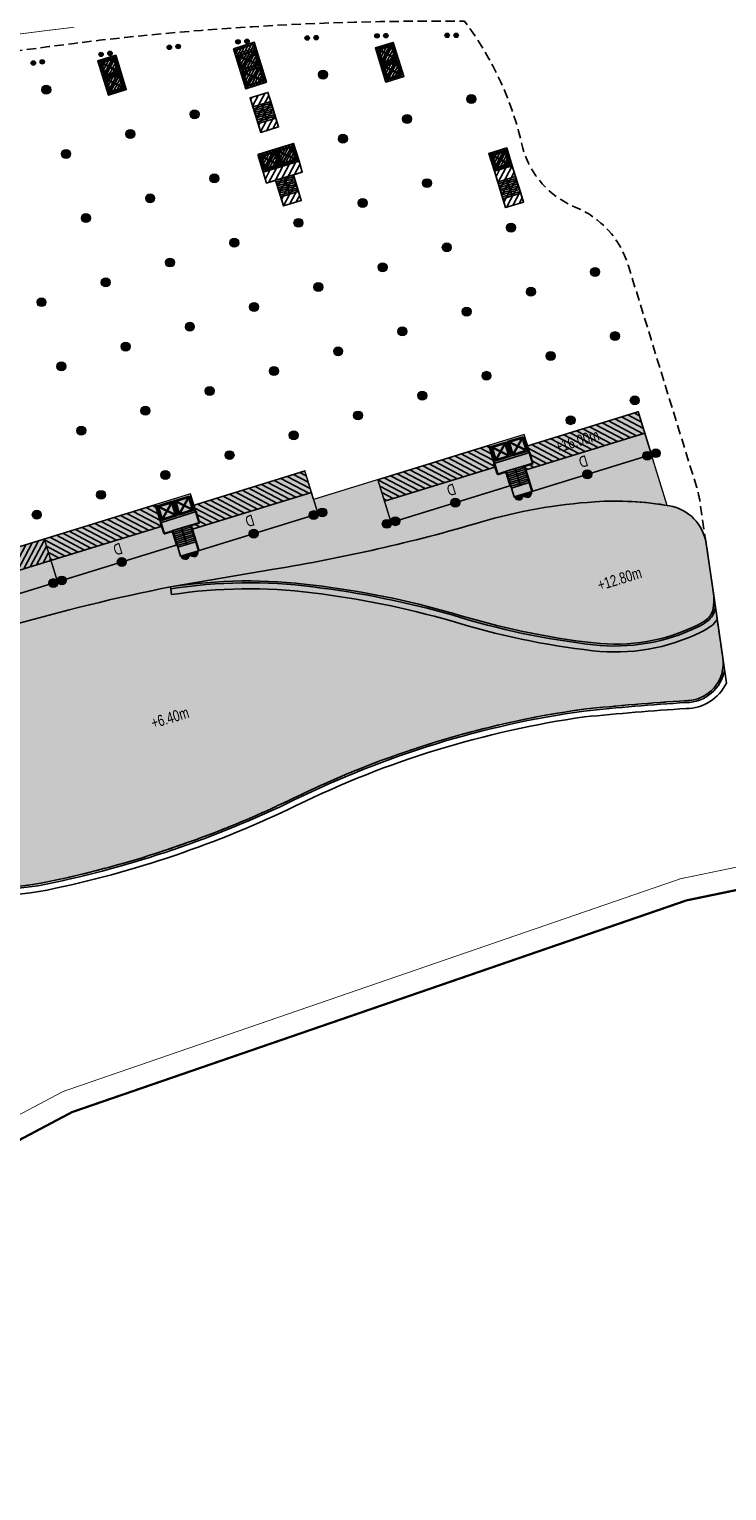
# Model space of a CAD drawing. Header units: millimetres. Extents: x -1402 to -179, y -280 to 6164.
# Tile 72 of 212: x -615 to -521, y 1459 to 1654. Entities that reach past the tile are written whole.
import ezdxf

# ---------------------------------------------------------------- set-up
doc = ezdxf.new("R2010")
doc.units = ezdxf.units.MM
for name, pattern in [('AJN-Limite', [1.25, 0.5, -0.25, 0, -0.25, 0, -0.25]), ('AJN-Projection', [0.375, 0.25, -0.125]), ('DASH', [0.35, 0.25, -0.1])]:
    doc.linetypes.add(name, pattern=pattern)
doc.layers.get('0').update_dxf_attribs({"linetype": 'CONTINUOUS'})
for name, color, linetype, lineweight in [('AJN-2-POT 120', 2, 'CONTINUOUS', 20), ('AJN-2-POT 60', 2, 'CONTINUOUS', 20), ('AJN-2-SBT-C', 2, 'CONTINUOUS', 20), ('AJN-5-ASC-C', 230, 'CONTINUOUS', 30), ('AJN-7-500-A', 10, 'CONTINUOUS', 18), ('AJN-8-252-H', 252, 'CONTINUOUS', 20), ('GEO-1-LIM-V', 10, 'AJN-Limite', 25)]:
    doc.layers.add(name, color=color, linetype=linetype, lineweight=lineweight)
for name, color, linetype, true_color in [('AJN-2-SBT-H', 7, 'CONTINUOUS', 0x6e6e6e), ('AJN-9-SRF-MARINHORIZON-CIRCULATION 50 %', 7, 'CONTINUOUS', 0xff80ff), ('AJN-9-SRF-MARINHORIZON-CIRUCLATION 100 %', 7, 'CONTINUOUS', 0xd100d1), ('AJN-9-SRF-MARINHORIZON-HOUSING DUPLEX', 7, 'CONTINUOUS', 0x96cd7e)]:
    doc.layers.add(name, color=color, linetype=linetype, true_color=true_color)
for name, color, linetype in [('AJN-2-SBT-P', 251, 'AJN-Projection'), ('AJN-2-SBT-V', 51, 'CONTINUOUS'), ('AJN-8-251-H', 251, 'CONTINUOUS'), ('AJN-8-254-H', 254, 'CONTINUOUS')]:
    doc.layers.add(name, color=color, linetype=linetype)
doc.layers.add('AJN-6-Etang', color=7, linetype='CONTINUOUS', lineweight=15, true_color=0x46a499)
doc.styles.get("Standard").update_dxf_attribs({"font": 'rs.shx', "bigfont": 'hztxt.shx'})

# ---------------------------------------------------------------- blocks, each defined once
blk = doc.blocks.new('1.20diam')
at = {"layer": 'AJN-2-SBT-H'}
h = blk.add_hatch(color=256, dxfattribs=at)
h.dxf.hatch_style = 1
edge = h.paths.add_edge_path()
edge.add_arc((0, 0), 0.6, 0, 360)
at = {"layer": 'AJN-2-POT 120', "linetype": 'Continuous'}
blk.add_circle((0, 0), 0.6, dxfattribs=at)
blk = doc.blocks.new('0.60diam')
at = {"layer": 'AJN-2-SBT-H'}
h = blk.add_hatch(color=256, dxfattribs=at)
h.dxf.hatch_style = 1
edge = h.paths.add_edge_path()
edge.add_arc((0, 5.684341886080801e-14), 0.3, 0, 360)
at = {"layer": 'AJN-2-POT 60', "linetype": 'Continuous'}
blk.add_circle((0, 5.684341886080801e-14), 0.3, dxfattribs=at)
blk = doc.blocks.new('POT 2X0.6')
at = {"layer": 'AJN-2-POT 60'}
for p in [(-0.599999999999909, 0), (-0.599999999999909, 0), (0.6000000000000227, 0), (0.6000000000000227, 0)]:
    blk.add_blockref('0.60diam', p, dxfattribs=at)
blk = doc.blocks.new('A$C46E24FA1')
at = {"layer": 'AJN-2-SBT-V', "linetype": 'Continuous'}
for p, q in [((-2.273736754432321e-13, 2.340000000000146), (1.249999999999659, 2.340000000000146)), ((0, 0), (0, 2.3400000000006)), ((-3.410605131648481e-13, 2.079999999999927), (1.249999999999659, 2.079999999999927)), ((1.250000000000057, 2.3400000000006), (1.250000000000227, 0)), ((-2.273736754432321e-13, 1.819999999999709), (1.249999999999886, 1.820000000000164)), ((-1.13686837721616e-13, 1.559999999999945), (1.249999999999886, 1.559999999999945)), ((0, 1.299999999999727), (1.25, 1.300000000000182)), ((0, 1.039999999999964), (1.250000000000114, 1.039999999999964)), ((0, 0.7799999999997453), (1.249999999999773, 0.7800000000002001)), ((0, 0.5199999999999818), (1.25, 0.5199999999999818)), ((-1.13686837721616e-13, 0.2600000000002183), (1.25, 0.2600000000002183)), ((0, 0), (1.250000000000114, 0))]:
    blk.add_line(p, q, dxfattribs=at)
blk = doc.blocks.new('A$C0264420A')
at = {"layer": 'AJN-9-SRF-MARINHORIZON-CIRCULATION 50 %'}
h = blk.add_hatch(dxfattribs=at)
h.set_pattern_fill('ANSI31', color=256, scale=0.2)
h.set_pattern_definition([(45, (501.2276971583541, -440.6539288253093), (-0.4490128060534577, 0.4490128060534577), [])])
h.paths.add_polyline_path([(-1.250000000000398, 4.840000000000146), (1.250000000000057, 4.840000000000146), (1.250000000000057, 0), (-1.250000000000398, 0)])
at = {"layer": 'AJN-2-SBT-V', "flags": 128}
for points in [[(-1.250000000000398, 3.590000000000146), (-1.250000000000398, 4.840000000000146), (1.249999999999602, 4.840000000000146), (1.249999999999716, 3.590000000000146), (-1.250000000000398, 3.590000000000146)], [(-1.250000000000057, 0), (-1.250000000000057, 1.25), (1.249999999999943, 1.25), (1.250000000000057, 0), (-1.250000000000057, 0)]]:
    blk.add_lwpolyline(points, dxfattribs=at)
at = {"layer": 'AJN-9-SRF-MARINHORIZON-CIRCULATION 50 %'}
blk.add_lwpolyline([(-1.250000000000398, 4.840000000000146), (1.250000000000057, 4.840000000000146), (1.250000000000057, 0), (-1.250000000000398, 0)], close=True, dxfattribs=at)
at = {"linetype": 'Continuous', "rotation": 180}
for p in [(-3.410605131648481e-13, 3.590000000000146), (1.249999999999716, 3.590000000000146)]:
    blk.add_blockref('A$C46E24FA1', p, dxfattribs=at)
blk = doc.blocks.new('A$C63A44B90')
at = {"layer": 'AJN-2-SBT-H'}
h = blk.add_hatch(color=256, dxfattribs=at)
h.dxf.hatch_style = 1
h.paths.add_polyline_path([(-1.449999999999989, 0), (1.449999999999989, 8.881784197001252e-16), (1.449999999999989, 5.600000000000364), (-1.449999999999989, 5.600000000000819)])
h.paths.add_polyline_path([(-1.25, 4.799999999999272), (1.25, 4.799999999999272), (1.249999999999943, 5.400000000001), (-1.250000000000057, 5.400000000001)], flags=16)
h.paths.add_polyline_path([(1.25, 4.599999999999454), (1.25, 2.499999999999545), (-1.25, 2.499999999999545), (-1.25, 4.599999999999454)], flags=16)
h.paths.add_polyline_path([(1.149999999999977, 4.5), (1.149999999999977, 2.599999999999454), (-1.150000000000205, 2.599999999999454), (-1.150000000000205, 4.5)], flags=0)
h.paths.add_polyline_path([(1.25, 2.299999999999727), (1.25, 0.1999999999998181), (-1.25, 0.1999999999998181), (-1.25, 2.299999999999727)], flags=16)
h.paths.add_polyline_path([(1.149999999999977, 2.199999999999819), (1.149999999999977, 0.2999999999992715), (-1.150000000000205, 0.2999999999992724), (-1.150000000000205, 2.199999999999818)], flags=0)
h.paths.add_polyline_path([(-0.9275884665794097, 2.59974879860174), (0.9249672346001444, 2.599748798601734), (0.9249672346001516, 4.498285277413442), (-0.9275884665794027, 4.498285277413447)], flags=8)
at = {"layer": 'AJN-9-SRF-MARINHORIZON-CIRUCLATION 100 %'}
h = blk.add_hatch(dxfattribs=at)
h.set_pattern_fill('ANSI31', color=256, scale=0.1, angle=342.8336973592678)
h.set_pattern_definition([(44.99999999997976, (4295.467990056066, -2573.973389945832), (-0.2245064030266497, 0.2245064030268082), [])])
h.paths.add_polyline_path([(1.449999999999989, 0), (1.450000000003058, 5.599999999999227), (-1.449999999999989, 5.600000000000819), (-1.449999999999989, 8.881784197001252e-16)])
at = {"layer": 'AJN-2-SBT-C', "flags": 128}
for points in [[(-1.449999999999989, 0), (1.449999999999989, 0), (1.449999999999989, 5.600000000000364), (-1.449999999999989, 5.600000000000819)], [(-1.250000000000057, 5.400000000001), (1.249999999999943, 5.400000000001), (1.25, 4.799999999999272), (-1.25, 4.799999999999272)], [(1.25, 2.499999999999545), (-1.25, 2.499999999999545), (-1.25, 4.599999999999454), (1.25, 4.599999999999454)], [(-1.25, 0.1999999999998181), (-1.25, 2.299999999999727), (1.25, 2.299999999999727), (1.25, 0.1999999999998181)]]:
    blk.add_lwpolyline(points, close=True, dxfattribs=at)
at = {"layer": 'AJN-5-ASC-C'}
for p, q in [((1.149999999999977, 4.5), (-1.150000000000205, 2.599999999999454)), ((-1.150000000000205, 4.5), (1.149999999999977, 2.599999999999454)), ((1.149999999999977, 0.2999999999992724), (-1.150000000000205, 2.199999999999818)), ((-1.150000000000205, 0.2999999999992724), (1.149999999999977, 2.199999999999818))]:
    blk.add_line(p, q, dxfattribs=at)
at = {"layer": 'AJN-5-ASC-C', "flags": 128}
for points in [[(1.149999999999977, 4.5), (1.149999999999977, 2.599999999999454), (-1.150000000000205, 2.599999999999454), (-1.150000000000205, 4.5)], [(1.149999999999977, 0.2999999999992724), (1.149999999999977, 2.199999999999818), (-1.150000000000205, 2.199999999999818), (-1.150000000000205, 0.2999999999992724)]]:
    blk.add_lwpolyline(points, close=True, dxfattribs=at)
at = {"layer": 'AJN-8-251-H', "flags": 128}
blk.add_lwpolyline([(1.249999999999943, 5.400000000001), (-1.149999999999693, 5.300000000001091), (-1.249999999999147, 4.800000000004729)], dxfattribs=at)
at = {"layer": 'AJN-9-SRF-MARINHORIZON-CIRUCLATION 100 %'}
blk.add_lwpolyline([(-1.449999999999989, 5.600000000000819), (1.450000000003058, 5.599999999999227), (1.449999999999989, 0), (-1.449999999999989, 0)], close=True, dxfattribs=at)
at = {"layer": 'AJN-7-500-A', "insert": (-1.13686837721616e-13, 3.549999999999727), "char_height": 0.5, "attachment_point": 5}
blk.add_mtext_dynamic_manual_height_columns('{\\fSwis721 LtCn BT|b0|i0|c0|p34;FIRE\\PFITING}', width=11.10498822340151, gutter_width=35.69431197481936, heights=[0], dxfattribs=at)
blk = doc.blocks.new('A$C122A62CA')
at = {"layer": 'AJN-2-SBT-H'}
h = blk.add_hatch(color=256, dxfattribs=at)
h.dxf.hatch_style = 1
h.paths.add_polyline_path([(-1.250000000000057, -4.799999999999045), (1.249999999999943, -4.799999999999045), (1.249999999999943, 2.273736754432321e-13), (-1.249999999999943, -2.273736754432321e-13)])
h.paths.add_polyline_path([(1.050000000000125, -4.599999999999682), (1.050000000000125, -2.499999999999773), (-1.050000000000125, -2.499999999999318), (-1.050000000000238, -4.599999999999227)], flags=16)
h.paths.add_polyline_path([(1.050000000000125, -2.299999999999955), (-1.050000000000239, -2.2999999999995), (-1.050000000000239, -0.1999999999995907), (1.050000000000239, -0.2000000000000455)], flags=16)
at = {"layer": 'AJN-9-SRF-MARINHORIZON-CIRUCLATION 100 %'}
h = blk.add_hatch(dxfattribs=at)
h.set_pattern_fill('ANSI31', color=256, scale=0.1, angle=342.8336973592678)
h.set_pattern_definition([(44.99999999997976, (4295.667990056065, -2579.573389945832), (-0.2245064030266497, 0.2245064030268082), [])])
h.paths.add_polyline_path([(1.249999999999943, -4.799999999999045), (1.249999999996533, -6.822320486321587e-13), (-1.250000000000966, 6.821210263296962e-13), (-1.250000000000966, -4.799999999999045)])
at = {"layer": 'AJN-2-SBT-C', "flags": 128}
for points in [[(-1.249999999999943, -2.273736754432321e-13), (1.249999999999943, 2.273736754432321e-13), (1.249999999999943, -4.799999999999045), (-1.250000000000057, -4.799999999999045)], [(-1.050000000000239, -0.1999999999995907), (-1.050000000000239, -2.2999999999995), (1.050000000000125, -2.299999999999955), (1.050000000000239, -0.2000000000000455)], [(1.050000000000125, -4.599999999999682), (1.050000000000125, -2.499999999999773), (-1.050000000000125, -2.499999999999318), (-1.050000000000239, -4.599999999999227)]]:
    blk.add_lwpolyline(points, close=True, dxfattribs=at)
at = {"layer": 'AJN-5-ASC-C'}
for p, q in [((-0.9000000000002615, -0.3499999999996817), (0.9000000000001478, -2.149999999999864)), ((-0.9000000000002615, -2.149999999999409), (0.9000000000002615, -0.3500000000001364)), ((-0.9000000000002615, -4.449999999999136), (0.9000000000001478, -2.649999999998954)), ((-0.9000000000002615, -2.649999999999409), (0.9000000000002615, -4.449999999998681))]:
    blk.add_line(p, q, dxfattribs=at)
for points in [[(-0.9000000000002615, -0.3499999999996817), (-0.9000000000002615, -2.149999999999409), (0.9000000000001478, -2.149999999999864), (0.9000000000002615, -0.3500000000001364)], [(-0.9000000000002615, -4.449999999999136), (-0.9000000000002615, -2.649999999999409), (0.9000000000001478, -2.649999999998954), (0.9000000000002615, -4.449999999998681)]]:
    blk.add_lwpolyline(points, close=True, dxfattribs=at)
at = {"layer": 'AJN-9-SRF-MARINHORIZON-CIRUCLATION 100 %'}
blk.add_lwpolyline([(-1.250000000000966, 6.821210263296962e-13), (1.249999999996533, -6.821210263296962e-13), (1.249999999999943, -4.799999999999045), (-1.250000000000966, -4.799999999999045)], close=True, dxfattribs=at)
blk = doc.blocks.new('A$C74AA591F')
at = {"layer": 'AJN-2-SBT-H'}
h = blk.add_hatch(color=256, dxfattribs=at)
h.dxf.hatch_style = 1
h.paths.add_polyline_path([(-1.799999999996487, -2.499999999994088), (-1.799999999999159, -2.299999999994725), (-2.300000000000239, -2.29999999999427), (-2.299999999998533, -0.1999999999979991), (-0.1000000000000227, -0.1999999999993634), (-0.1000000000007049, -2.299999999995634), (-0.5999999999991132, -2.299999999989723), (-0.5999999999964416, -2.499999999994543), (0.600000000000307, -2.499999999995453), (0.5999999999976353, -2.299999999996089), (0.09999999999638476, -2.299999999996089), (0.0999999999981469, -0.1999999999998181), (2.299999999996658, -0.2000000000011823), (2.299999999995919, -2.299999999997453), (1.79999999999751, -2.299999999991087), (1.800000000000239, -2.499999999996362), (2.499999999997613, -2.499999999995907), (2.499999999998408, -1.364242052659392e-12), (-2.499999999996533, 4.547473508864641e-13), (-2.499999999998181, -2.499999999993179)])
at = {"layer": 'AJN-9-SRF-MARINHORIZON-CIRCULATION 50 %'}
h = blk.add_hatch(dxfattribs=at)
h.set_pattern_fill('ANSI31', color=256, scale=0.2, angle=342.8336973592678)
h.set_pattern_definition([(44.99999999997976, (4351.085152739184, -2587.403389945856), (-0.4490128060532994, 0.4490128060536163), [])])
h.paths.add_polyline_path([(1.250000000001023, -3.999999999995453), (2.49999999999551, -3.999999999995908), (2.499999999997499, -2.5), (-2.499999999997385, -2.499999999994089), (-2.499999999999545, -3.999999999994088), (-1.250000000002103, -3.999999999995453), (-1.250000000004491, -7.589999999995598), (1.249999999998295, -7.589999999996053)])
at = {"layer": 'AJN-9-SRF-MARINHORIZON-CIRUCLATION 100 %'}
h = blk.add_hatch(dxfattribs=at)
h.set_pattern_fill('ANSI31', color=256, scale=0.1, angle=342.8336973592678)
h.set_pattern_definition([(44.99999999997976, (4294.417990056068, -2579.573389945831), (-0.2245064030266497, 0.2245064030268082), [])])
h.paths.add_polyline_path([(-2.499999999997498, 1.36413103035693e-12), (-2.499999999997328, -2.499999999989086), (2.499999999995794, -2.499999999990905), (2.499999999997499, -1.364242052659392e-12)])
at = {"layer": 'AJN-2-SBT-C', "flags": 128}
blk.add_lwpolyline([(-0.5999999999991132, -2.299999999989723), (-0.5999999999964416, -2.499999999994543), (0.600000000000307, -2.499999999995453), (0.5999999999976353, -2.299999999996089), (0.09999999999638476, -2.299999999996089), (0.0999999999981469, -0.1999999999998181), (2.299999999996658, -0.2000000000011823), (2.299999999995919, -2.299999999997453), (1.79999999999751, -2.299999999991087), (1.800000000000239, -2.499999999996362), (2.499999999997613, -2.499999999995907), (2.499999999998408, -1.364242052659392e-12), (-2.499999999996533, 4.547473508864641e-13), (-2.499999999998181, -2.499999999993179), (-1.799999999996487, -2.499999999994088), (-1.799999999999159, -2.299999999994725), (-2.300000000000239, -2.29999999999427), (-2.299999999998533, -0.1999999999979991), (-0.1000000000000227, -0.1999999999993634), (-0.1000000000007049, -2.299999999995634)], close=True, dxfattribs=at)
at = {"layer": 'AJN-2-SBT-V'}
for p, q in [((-0.5999999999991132, -2.299999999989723), (-1.799999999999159, -2.299999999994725)), ((1.79999999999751, -2.299999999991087), (0.5999999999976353, -2.299999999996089))]:
    blk.add_line(p, q, dxfattribs=at)
at = {"layer": 'AJN-2-SBT-V', "flags": 128}
for points in [[(2.499999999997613, -2.499999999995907), (-2.499999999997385, -2.499999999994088), (-2.499999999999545, -3.999999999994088), (2.499999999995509, -3.999999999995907)], [(-1.250000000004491, -6.339999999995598), (-1.250000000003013, -7.589999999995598), (1.249999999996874, -7.589999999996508), (1.249999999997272, -6.339999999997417)]]:
    blk.add_lwpolyline(points, close=True, dxfattribs=at)
at = {"layer": 'AJN-5-ASC-C'}
for p, q in [((-0.2499999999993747, -2.149999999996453), (-2.149999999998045, -0.3499999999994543)), ((-2.149999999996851, -2.149999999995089), (-0.2499999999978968, -0.3500000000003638)), ((2.149999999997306, -2.149999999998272), (0.2499999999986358, -0.3500000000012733)), ((0.2499999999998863, -2.149999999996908), (2.149999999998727, -0.3500000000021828))]:
    blk.add_line(p, q, dxfattribs=at)
for points in [[(-0.2499999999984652, -2.149999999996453), (-0.2499999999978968, -0.3500000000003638), (-2.149999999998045, -0.3499999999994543), (-2.149999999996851, -2.149999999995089)], [(2.149999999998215, -2.149999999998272), (2.149999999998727, -0.3500000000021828), (0.2499999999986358, -0.3500000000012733), (0.2499999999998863, -2.149999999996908)]]:
    blk.add_lwpolyline(points, close=True, dxfattribs=at)
at = {"layer": 'AJN-9-SRF-MARINHORIZON-CIRCULATION 50 %'}
blk.add_lwpolyline([(-1.250000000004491, -7.589999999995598), (1.249999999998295, -7.589999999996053), (1.250000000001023, -3.999999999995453), (2.499999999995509, -3.999999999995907), (2.499999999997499, -2.5), (-2.499999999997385, -2.499999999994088), (-2.499999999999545, -3.999999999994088), (-1.250000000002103, -3.999999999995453)], close=True, dxfattribs=at)
at = {"layer": 'AJN-9-SRF-MARINHORIZON-CIRUCLATION 100 %'}
blk.add_lwpolyline([(-2.499999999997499, 1.364242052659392e-12), (2.499999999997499, -1.364242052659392e-12), (2.499999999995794, -2.499999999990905), (-2.499999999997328, -2.499999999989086)], close=True, dxfattribs=at)
at = {"linetype": 'Continuous', "rotation": 179.9999999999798}
for p in [(-1.932676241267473e-12, -3.999999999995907), (1.249999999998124, -3.999999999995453)]:
    blk.add_blockref('A$C46E24FA1', p, dxfattribs=at)
blk = doc.blocks.new('A$C34226821')
at = {"layer": 'AJN-2-SBT-H'}
h = blk.add_hatch(color=256, dxfattribs=at)
h.dxf.hatch_style = 1
h.paths.add_polyline_path([(-1.25, -2.499999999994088), (-0.5000000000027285, -2.499999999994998), (-0.5, -2.299999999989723), (-1.049999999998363, -2.299999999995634), (-1.049999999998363, -0.1999999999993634), (1.050000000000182, -0.1999999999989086), (1.050000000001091, -2.29999999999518), (0.5, -2.29999999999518), (0.4999999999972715, -2.499999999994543), (1.249999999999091, -2.499999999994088), (1.249999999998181, 4.547473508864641e-13), (-1.25, 4.547473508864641e-13)])
at = {"layer": 'AJN-9-SRF-MARINHORIZON-CIRCULATION 50 %'}
h = blk.add_hatch(dxfattribs=at)
h.set_pattern_fill('ANSI31', color=256, scale=0.2, angle=162.833697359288)
h.set_pattern_definition([(225, (-4351.0851527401, 2577.973389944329), (0.4490128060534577, -0.4490128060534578), [])])
h.paths.add_polyline_path([(-1.250000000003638, -7.589999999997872), (1.249999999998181, -7.589999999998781), (1.249999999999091, -2.499999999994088), (-1.250000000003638, -2.499999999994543)])
at = {"layer": 'AJN-9-SRF-MARINHORIZON-CIRUCLATION 100 %'}
h = blk.add_hatch(dxfattribs=at)
h.set_pattern_fill('ANSI31', color=256, scale=0.1, angle=162.833697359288)
h.set_pattern_definition([(225, (-4293.267990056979, 2577.073389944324), (0.2245064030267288, -0.2245064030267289), [])])
h.paths.add_polyline_path([(1.249999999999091, -2.499999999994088), (1.249999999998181, 4.547473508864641e-13), (-1.249999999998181, -4.549693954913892e-13), (-1.249999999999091, -2.499999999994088)])
at = {"layer": 'AJN-2-SBT-C', "flags": 128}
blk.add_lwpolyline([(0.5, -2.29999999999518), (1.050000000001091, -2.29999999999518), (1.050000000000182, -0.1999999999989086), (-1.049999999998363, -0.1999999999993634), (-1.049999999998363, -2.299999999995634), (-0.5, -2.299999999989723), (-0.5000000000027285, -2.499999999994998), (-1.25, -2.499999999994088), (-1.25, 4.547473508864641e-13), (1.249999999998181, 4.547473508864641e-13), (1.249999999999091, -2.499999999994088), (0.4999999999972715, -2.499999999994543)], close=True, dxfattribs=at)
at = {"layer": 'AJN-2-SBT-V'}
blk.add_line((0.5, -2.299999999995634), (-0.5000000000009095, -2.299999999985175), dxfattribs=at)
at = {"layer": 'AJN-2-SBT-V', "flags": 128}
for points in [[(-1.25, -2.499999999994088), (1.249999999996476, -2.499999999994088), (1.249999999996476, -3.999999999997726), (-1.25, -3.999999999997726)], [(1.249999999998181, -6.339999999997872), (1.249999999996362, -7.589999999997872), (-1.250000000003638, -7.589999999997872), (-1.250000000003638, -6.339999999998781)]]:
    blk.add_lwpolyline(points, close=True, dxfattribs=at)
at = {"layer": 'AJN-5-ASC-C'}
for p, q in [((-0.8999999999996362, -2.149999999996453), (0.8999999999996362, -0.3500000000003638)), ((0.8999999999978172, -2.149999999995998), (-0.9000000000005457, -0.3500000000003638))]:
    blk.add_line(p, q, dxfattribs=at)
blk.add_lwpolyline([(-0.9000000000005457, -2.149999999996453), (-0.9000000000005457, -0.3500000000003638), (0.8999999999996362, -0.3500000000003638), (0.8999999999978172, -2.149999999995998)], close=True, dxfattribs=at)
at = {"layer": 'AJN-9-SRF-MARINHORIZON-CIRCULATION 50 %'}
blk.add_lwpolyline([(1.249999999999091, -2.499999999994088), (-1.250000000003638, -2.499999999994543), (-1.250000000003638, -7.589999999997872), (1.249999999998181, -7.589999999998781)], close=True, dxfattribs=at)
at = {"layer": 'AJN-9-SRF-MARINHORIZON-CIRUCLATION 100 %'}
blk.add_lwpolyline([(1.249999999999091, -2.499999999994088), (-1.249999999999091, -2.499999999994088), (-1.249999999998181, -4.547473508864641e-13), (1.249999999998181, 4.547473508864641e-13)], close=True, dxfattribs=at)
at = {"linetype": 'Continuous', "xscale": -1, "rotation": 180}
for p in [(-1.250000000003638, -3.999999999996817), (-3.637978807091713e-12, -3.999999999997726)]:
    blk.add_blockref('A$C46E24FA1', p, dxfattribs=at)
blk = doc.blocks.new('POT 2X1.2')
at = {"layer": 'AJN-2-POT 120', "linetype": 'Continuous', "rotation": 321.8181818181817}
for p in [(-0.6000000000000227, 0), (0.5999999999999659, 0)]:
    blk.add_blockref('1.20diam', p, dxfattribs=at)
blk = doc.blocks.new('A$C031E58AA')
at = {"layer": 'AJN-2-SBT-H'}
h = blk.add_hatch(color=256, dxfattribs=at)
h.dxf.hatch_style = 1
h.paths.add_polyline_path([(-0.6, 0, 1), (0.6, 0)])
at = {"layer": 'AJN-2-POT 120', "linetype": 'Continuous'}
blk.add_line((0.6000000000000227, 0), (-0.6000000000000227, 0), dxfattribs=at)
blk.add_arc((0, 7.73070496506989e-12), 0.6, 180.0000000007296, 359.9999999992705, dxfattribs=at)
blk = doc.blocks.new('A$C4C7835BE')
for p in [(-0.6000000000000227, 0), (0.6000000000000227, 0)]:
    blk.add_blockref('A$C031E58AA', p)
blk = doc.blocks.new('A$C614F37DA')
at = {"layer": 'AJN-2-SBT-H'}
h = blk.add_hatch(color=256, dxfattribs=at)
h.dxf.hatch_style = 1
h.paths.add_polyline_path([(-2.499999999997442, 9.094808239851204e-13), (-2.499999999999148, -2.499999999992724), (2.499999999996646, -2.499999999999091), (2.499999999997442, -9.09508579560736e-13)])
h.paths.add_polyline_path([(2.299999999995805, -0.2000000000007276), (2.299999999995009, -2.299999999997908), (0.09999999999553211, -2.299999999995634), (0.09999999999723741, -0.1999999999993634)], flags=16)
h.paths.add_polyline_path([(2.149999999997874, -0.350000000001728), (2.149999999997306, -2.149999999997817), (0.2499999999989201, -2.149999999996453), (0.2499999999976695, -0.3500000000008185)], flags=0)
h.paths.add_polyline_path([(-0.1000000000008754, -0.1999999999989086), (-0.1000000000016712, -2.299999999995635), (-2.300000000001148, -2.299999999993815), (-2.299999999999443, -0.1999999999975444)], flags=16)
h.paths.add_polyline_path([(-0.2499999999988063, -0.3499999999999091), (-0.2499999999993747, -2.149999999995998), (-2.14999999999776, -2.149999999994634), (-2.149999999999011, -0.3499999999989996)], flags=0)
at = {"layer": 'AJN-2-SBT-C', "flags": 128}
for points in [[(2.499999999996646, -2.499999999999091), (2.499999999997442, -9.094947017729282e-13), (-2.499999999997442, 9.094947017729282e-13), (-2.499999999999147, -2.499999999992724)], [(-0.1000000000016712, -2.299999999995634), (-2.300000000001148, -2.299999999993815), (-2.299999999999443, -0.1999999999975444), (-0.1000000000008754, -0.1999999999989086)], [(2.299999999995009, -2.299999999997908), (0.09999999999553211, -2.299999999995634), (0.09999999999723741, -0.1999999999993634), (2.299999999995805, -0.2000000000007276)]]:
    blk.add_lwpolyline(points, close=True, dxfattribs=at)
at = {"layer": 'AJN-2-SBT-V', "flags": 128}
for points in [[(2.499999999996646, -2.499999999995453), (-2.499999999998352, -2.499999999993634), (-2.500000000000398, -3.999999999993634), (2.4999999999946, -3.999999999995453)], [(-1.2500000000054, -6.339999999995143), (-1.250000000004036, -7.589999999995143), (1.249999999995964, -7.589999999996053), (1.249999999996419, -6.339999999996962)]]:
    blk.add_lwpolyline(points, close=True, dxfattribs=at)
at = {"layer": 'AJN-5-ASC-C'}
for p, q in [((-0.2500000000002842, -2.149999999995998), (-2.149999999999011, -0.3499999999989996)), ((-2.14999999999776, -2.149999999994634), (-0.2499999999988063, -0.3499999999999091)), ((2.149999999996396, -2.149999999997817), (0.2499999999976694, -0.3500000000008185)), ((0.24999999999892, -2.149999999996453), (2.149999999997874, -0.350000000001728))]:
    blk.add_line(p, q, dxfattribs=at)
for points in [[(-0.2499999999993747, -2.149999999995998), (-0.2499999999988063, -0.3499999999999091), (-2.149999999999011, -0.3499999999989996), (-2.14999999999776, -2.149999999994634)], [(2.149999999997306, -2.149999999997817), (2.149999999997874, -0.350000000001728), (0.2499999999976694, -0.3500000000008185), (0.24999999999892, -2.149999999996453)]]:
    blk.add_lwpolyline(points, close=True, dxfattribs=at)
at = {"linetype": 'Continuous', "rotation": 179.9999999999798}
for p in [(-2.785327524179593e-12, -3.999999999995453), (1.249999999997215, -3.999999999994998)]:
    blk.add_blockref('A$C46E24FA1', p, dxfattribs=at)
blk = doc.blocks.new('A$C735C561C')
at = {"layer": 'AJN-9-SRF-MARINHORIZON-HOUSING DUPLEX'}
h = blk.add_hatch(dxfattribs=at)
h.set_pattern_fill('ANSI31', color=256, scale=0.2)
h.set_pattern_definition([(45, (-16.7723028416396, -2234.653928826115), (-0.4490128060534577, 0.4490128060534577), [])])
h.paths.add_polyline_path([(-15.6000000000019, 5.999999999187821), (-15.60000000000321, 3.000000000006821), (0, 3), (0, 6)])
at = {"layer": 'AJN-2-SBT-C', "const_width": 0.2, "flags": 128}
blk.add_lwpolyline([(0, 6), (-15.6000000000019, 5.999999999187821), (-15.60000000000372, 1.899999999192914), (-16.64999999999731, 1.899999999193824), (-16.64999999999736, 0), (0, 0)], close=True, dxfattribs=at)
at = {"layer": 'AJN-9-SRF-MARINHORIZON-HOUSING DUPLEX'}
blk.add_line((-15.60000000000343, 3.000000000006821), (0, 3), dxfattribs=at)
at = {"layer": 'AJN-7-500-A', "insert": (-8.999999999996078, 1.799999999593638), "char_height": 1.5, "attachment_point": 5, "rotation": 359.9999999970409}
blk.add_mtext_dynamic_manual_height_columns('{\\fSwis721 LtCn BT|b0|i0|c0|p34;D}', width=58.7580560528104, gutter_width=35.69431197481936, heights=[0], dxfattribs=at)
blk = doc.blocks.new('A$C64DA66A7')
at = {"layer": 'AJN-9-SRF-MARINHORIZON-HOUSING DUPLEX'}
h = blk.add_hatch(dxfattribs=at)
h.set_pattern_fill('ANSI31', color=256, scale=0.2)
h.set_pattern_definition([(45, (19.22769715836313, -2233.063928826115), (-0.4490128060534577, 0.4490128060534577), [])])
h.paths.add_polyline_path([(16.64999999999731, 3.000000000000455), (16.64999999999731, 3.489999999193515), (15.60000000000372, 3.48999999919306), (15.6000000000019, 5.999999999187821), (0, 6), (0, 3)])
at = {"layer": 'AJN-2-SBT-C', "const_width": 0.2, "flags": 128}
blk.add_lwpolyline([(0, 6), (15.6000000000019, 5.999999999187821), (15.60000000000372, 3.48999999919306), (16.64999999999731, 3.489999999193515), (16.64999999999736, 0), (0, 0)], close=True, dxfattribs=at)
at = {"layer": 'AJN-9-SRF-MARINHORIZON-HOUSING DUPLEX'}
blk.add_line((0, 3), (16.64999999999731, 3.000000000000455), dxfattribs=at)
at = {"layer": 'AJN-7-500-A', "insert": (9.00000000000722, 1.799999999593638), "char_height": 1.5, "attachment_point": 5, "rotation": 359.9999999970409}
blk.add_mtext_dynamic_manual_height_columns('{\\fSwis721 LtCn BT|b0|i0|c0|p34;D}', width=58.7580560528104, gutter_width=35.69431197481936, heights=[0], dxfattribs=at)

msp = doc.modelspace()

# ---------------------------------------------------------------- hatches: boundary and pattern name
at = {"layer": 'AJN-6-Etang', "transparency": 33554687}
h = msp.add_hatch(color=256, dxfattribs=at)
h.dxf.hatch_style = 1
h.set_gradient(color1=(188, 236, 246), rotation=200, centered=1, tint=0.800000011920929, name='INVCURVED')
edge = h.paths.add_edge_path()
edge.add_arc((-529.9721789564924, 1584.650621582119), 6.001325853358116, 8.314213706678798, 80.08128101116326)
edge.add_arc((-536.1331980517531, 1549.417541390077), 41.76902211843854, 80.08128101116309, 93.8134857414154)
edge.add_arc((-534.1899581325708, 1520.26442650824), 70.98682985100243, 93.8134857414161, 106.4139132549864)
edge.add_arc((-618.1463783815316, 1805.268334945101), 226.1257890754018, 279.22542054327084, 286.4139132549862, ccw=False)
edge.add_line((-581.894087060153, 1582.067430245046), (-595.7402857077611, 1579.697346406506))
edge.add_arc((-585.3088098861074, 1512.091593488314), 68.40580030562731, 82.7020697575, 98.77148672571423, ccw=False)
edge.add_arc((-591.4480943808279, 1458.177498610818), 122.6653533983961, 74.09507165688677, 83.05663605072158, ccw=False)
edge.add_arc((-527.8576559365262, 1672.127404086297), 100.55221686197, 252.6562582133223, 263.6004390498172)
edge.add_arc((-536.1791950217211, 1596.941333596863), 24.90736390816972, 263.3458975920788, 296.189343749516)
edge.add_arc((-527.6510556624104, 1580.017136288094), 5.959617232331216, 294.4264649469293, 308.1904459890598)
edge.add_arc((-525.3469842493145, 1577.165244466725), 2.294084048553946, 307.0003335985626, 349.6996083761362)
edge.add_arc((-529.9453750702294, 1577.938647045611), 6.95692768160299, 350.204428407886, 365.0105834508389)
edge.add_line((-523.0150327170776, 1578.546263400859), (-524.0339273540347, 1585.518423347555))
h = msp.add_hatch(color=256, dxfattribs=at)
h.dxf.hatch_style = 1
h.set_gradient(color1=(143, 224, 240), color2=(237, 250, 252), rotation=220, centered=1, tint=0.800000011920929, name='INVCURVED')
edge = h.paths.add_edge_path()
edge.add_arc((-526.7406037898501, 1569.462102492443), 5.000000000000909, 269.9999999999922, 368.3142137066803)
edge.add_line((-521.7931540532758, 1570.185110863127), (-523.015032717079, 1578.546263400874))
edge.add_arc((-529.9453750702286, 1577.938647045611), 6.95692768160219, -9.298855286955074, 5.010583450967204, ccw=False)
edge.add_arc((-525.3469842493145, 1577.165244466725), 2.294084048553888, 307.00033359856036, 351.2059647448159, ccw=False)
edge.add_arc((-527.6510556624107, 1580.017136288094), 5.959617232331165, 294.4264649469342, 308.19044598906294, ccw=False)
edge.add_arc((-536.1791950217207, 1596.941333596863), 24.90736390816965, 263.3458975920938, 296.1893437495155, ccw=False)
edge.add_arc((-527.8576559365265, 1672.127404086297), 100.5522168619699, 252.6562582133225, 263.60043904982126, ccw=False)
edge.add_arc((-591.4480943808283, 1458.177498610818), 122.6653533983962, 74.09507165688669, 83.05663605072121)
edge.add_arc((-585.3088098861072, 1512.091593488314), 68.4058003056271, 82.70206975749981, 98.77148672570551)
edge.add_arc((-545.9599434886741, 1328.331226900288), 256.2479434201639, 101.2018666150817, 106.1646998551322)
edge.add_arc((-603.9778946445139, 1530.139153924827), 46.26852690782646, 106.7330714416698, 149.5874440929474)
edge.add_arc((-618.4786271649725, 1569.522860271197), 30.00000000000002, 212.1441257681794, 281.6391712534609)
edge.add_arc((-640.9707072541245, 1678.716675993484), 141.4862460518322, 281.6391712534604, 295.8553758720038)
edge.add_arc((-522.3316057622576, 1435.25015670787), 129.3486840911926, 98.03766878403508, 116.11541465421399, ccw=False)
edge.add_arc((-503.5929547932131, 1202.214537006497), 362.9863803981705, 93.6562339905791, 95.82263408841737, ccw=False)
at = {"layer": 'AJN-8-254-H'}
h = msp.add_hatch(color=255, dxfattribs=at)
h.dxf.hatch_style = 1
h.paths.add_polyline_path([(-655.3772131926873, 1540.149691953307, 0.001961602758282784), (-648.8165320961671, 1551.197815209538, -0.2154210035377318), (-617.299220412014, 1574.448508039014, -0.02165783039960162), (-595.7402857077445, 1579.697346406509), (-581.894087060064, 1582.067430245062, 0.03137600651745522), (-554.2490190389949, 1588.358215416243, -0.05503520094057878), (-538.9112035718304, 1591.094080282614, -0.05823193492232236), (-529.2269282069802, 1590.611650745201), (-533.1032494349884, 1603.160142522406), (-547.9127571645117, 1598.58537686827), (-548.3820395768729, 1600.104545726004), (-576.5678768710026, 1591.397733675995), (-577.7484615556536, 1595.219542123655), (-592.6535144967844, 1590.615261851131), (-593.0272516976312, 1592.163945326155), (-632.2007882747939, 1580.062952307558), (-631.7315058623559, 1578.543783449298), (-646.5410135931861, 1573.969017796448), (-644.2261887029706, 1566.475428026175), (-665.3449012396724, 1554.121974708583), (-661.5126060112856, 1547.570515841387), (-677.0496626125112, 1538.482068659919), (-683.1086273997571, 1548.840106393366), (-698.6456840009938, 1539.751659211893), (-702.6849938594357, 1546.657017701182), (-716.0641259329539, 1538.830854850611), (-718.0837808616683, 1542.283534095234), (-735.77876199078, 1531.932802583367), (-731.1100375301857, 1523.951435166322, 0.1083540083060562), (-727.4389179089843, 1524.956799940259, -0.03872980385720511), (-716.6497959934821, 1529.670018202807, -0.1448846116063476), (-688.5642253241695, 1530.9819004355, 5.912050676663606e-05), (-678.8394075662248, 1529.227169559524, 0.280841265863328)])

# ---------------------------------------------------------------- linework, layer by layer
at = {"layer": 'AJN-2-SBT-P', "ltscale": 5, "flags": 128}
msp.add_lwpolyline([(-767.6830869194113, 1572.148074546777, -0.05121987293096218), (-760.7108442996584, 1564.390733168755, -0.08997890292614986), (-756.5121108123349, 1555.404548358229, 0.02060412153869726), (-755.4064137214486, 1550.675734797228, 0.06468475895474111), (-749.490318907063, 1536.686230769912, 0.03286619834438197), (-732.1687331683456, 1509.756508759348, 0.002338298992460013), (-729.3480626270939, 1506.256450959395, 0.01445521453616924), (-711.1978379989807, 1485.221318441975, 0.08916851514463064), (-704.9170514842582, 1480.425665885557, 0.3184438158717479), (-696.5850652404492, 1481.619676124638, 0.07982005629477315), (-692.9450630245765, 1486.382337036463, -0.007477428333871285), (-687.9677464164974, 1495.317687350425, -0.04115969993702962), (-685.263491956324, 1499.224564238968, -0.02993334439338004), (-663.9580859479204, 1522.205656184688, 0.1132434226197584), (-647.8496234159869, 1544.993567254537, -0.01578281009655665), (-646.0592934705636, 1549.367558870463, -0.02498436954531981), (-643.8799997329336, 1553.561335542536, 0.3128781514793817), (-612.4261998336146, 1540.139733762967, 0.06210957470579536), (-579.2684073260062, 1551.393528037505, -0.07904304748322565), (-540.4176712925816, 1563.328165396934, -0.00945298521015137), (-526.7406037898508, 1564.462102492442, 0.4573830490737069), (-521.7931540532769, 1570.185110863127), (-524.0339273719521, 1585.518423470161), (-524.8218382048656, 1590.909992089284, 0.03842573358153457), (-525.3285562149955, 1593.15567853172), (-534.454351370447, 1622.789336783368, 0.2247122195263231), (-541.5702899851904, 1630.569787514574, -0.2328075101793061), (-548.5503743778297, 1638.441527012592, 0.1068267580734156), (-556.3714938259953, 1655.453928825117), (-560.7691083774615, 1655.453928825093, 0.1422323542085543), (-768.0204055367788, 1595.280947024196)], format="xyb", dxfattribs=at)
at = {"layer": 'AJN-2-SBT-V', "flags": 128}
for points in [[(-524.0339273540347, 1585.518423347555, 0.3237964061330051), (-528.9384449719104, 1590.562246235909, 0.05998985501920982), (-538.9112035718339, 1591.094080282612, 0.05503520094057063), (-554.2490190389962, 1588.358215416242, -0.03137600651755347), (-581.894087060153, 1582.067430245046), (-595.7402857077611, 1579.697346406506, -0.07023118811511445), (-576.6193047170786, 1579.943240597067, -0.03912214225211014), (-557.8326426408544, 1576.14694520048, 0.04778932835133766), (-539.0653384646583, 1572.201750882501, 0.1442957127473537), (-525.1866047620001, 1574.590948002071, 0.06012900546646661), (-523.9663593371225, 1575.333115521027, 0.1884968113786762), (-523.0898720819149, 1576.755041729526, 0.06469406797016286), (-523.0150327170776, 1578.546263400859)], [(-526.7406037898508, 1564.462102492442, 0.4573830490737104), (-521.7931540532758, 1570.185110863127), (-523.015032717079, 1578.546263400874, -0.0625179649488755), (-523.0798687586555, 1576.81451811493, -0.1953116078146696), (-523.9663593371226, 1575.333115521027, -0.06012900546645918), (-525.186604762, 1574.590948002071, -0.1442957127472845), (-539.0653384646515, 1572.2017508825, -0.04778932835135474), (-557.8326426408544, 1576.14694520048, 0.03912214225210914), (-576.6193047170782, 1579.943240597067, 0.0702311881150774), (-595.7402857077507, 1579.697346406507, 0.02165783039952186), (-617.2992204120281, 1574.448508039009, 0.1891976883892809), (-643.8799997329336, 1553.561335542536, 0.3128781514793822), (-612.4261998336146, 1540.139733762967, 0.06210957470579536), (-579.2684073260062, 1551.393528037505, -0.07904304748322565), (-540.4176712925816, 1563.328165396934, -0.00945298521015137)]]:
    msp.add_lwpolyline(points, format="xyb", close=True, dxfattribs=at)
at = {"layer": 'AJN-8-251-H', "linetype": 'Continuous'}
for p, q in [((-595.7402857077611, 1579.697346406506), (-595.5801669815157, 1578.659626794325)), ((-521.7931540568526, 1570.185110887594), (-521.300605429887, 1566.814666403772))]:
    msp.add_line(p, q, dxfattribs=at)
at = {"layer": 'AJN-8-251-H', "linetype": 'Continuous', "flags": 128}
for points in [[(-595.7021622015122, 1579.450270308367, -0.07023403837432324), (-576.6502949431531, 1579.6951676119, -0.03911731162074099), (-557.9041687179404, 1575.907375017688, 0.04778013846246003), (-539.0937546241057, 1571.953370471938, 0.1442513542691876), (-525.0796947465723, 1574.364928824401, 0.05986911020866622), (-523.8137992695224, 1575.1350455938, 0.1883424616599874), (-522.8437010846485, 1576.711441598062, 0.01149701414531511), (-522.794794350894, 1577.039201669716, 0.01149701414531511)], [(-595.5801669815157, 1578.659626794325, -0.07024328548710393), (-576.7494679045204, 1578.901334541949, -0.03910182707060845), (-558.1330064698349, 1575.1407368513, 0.0477509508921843), (-539.1846727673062, 1571.15855165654, 0.1441185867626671), (-524.7372585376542, 1573.641830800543, 0.05916392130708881), (-523.3252845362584, 1574.501482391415, 0.08609727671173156), (-522.5461979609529, 1575.338089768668, 0.08609727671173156)], [(-643.3727850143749, 1552.337302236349, 0.3010615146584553), (-612.3757629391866, 1539.894874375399, 0.06211058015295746), (-579.1588710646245, 1551.16880124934, -0.07903473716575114), (-540.3874993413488, 1563.079945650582, -0.009444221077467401), (-526.7325258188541, 1564.212108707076, 0.3663105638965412), (-521.5616784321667, 1568.601154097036, 0.3663105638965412)], [(-643.8027127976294, 1551.556414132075, 0.2975664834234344), (-612.214364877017, 1539.111324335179, 0.06211378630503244), (-578.8083486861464, 1550.449678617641, -0.07900795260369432), (-540.2909288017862, 1562.285644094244, -0.009416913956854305), (-526.7054720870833, 1563.412204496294, 0.2854090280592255), (-521.3006054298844, 1566.814666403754, 0.2854090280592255)]]:
    msp.add_lwpolyline(points, format="xyb", dxfattribs=at)
at = {"layer": 'AJN-8-252-H', "linetype": 'Continuous', "flags": 128}
msp.add_lwpolyline([(-617.2992204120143, 1574.448508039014, -0.02165783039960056), (-595.7402857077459, 1579.697346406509), (-581.8940870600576, 1582.067430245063, 0.03137600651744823), (-554.2490190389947, 1588.358215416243, -0.05503520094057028), (-538.9112035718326, 1591.094080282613, -0.05823193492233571), (-529.2269282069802, 1590.611650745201), (-533.1032494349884, 1603.160142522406), (-547.9127571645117, 1598.58537686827), (-548.3820395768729, 1600.104545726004), (-576.5678768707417, 1591.397733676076), (-576.5678768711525, 1591.397733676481), (-577.7484615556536, 1595.219542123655), (-592.6535144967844, 1590.615261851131), (-593.0272516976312, 1592.163945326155), (-632.2007882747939, 1580.062952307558)], format="xyb", dxfattribs=at)
at = {"layer": 'GEO-1-LIM-V', "linetype": 'DASH', "ltscale": 5, "const_width": 0.1}
for points in [[(-608.6124456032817, 1654.646136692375), (-610.5591745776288, 1654.405056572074), (-612.4296476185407, 1654.184768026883), (-614.3403710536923, 1653.936798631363), (-616.2525374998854, 1653.699998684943)], [(-703.20666054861, 1462.79077702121), (-610.0956545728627, 1512.132624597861), (-527.4439945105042, 1540.620001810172), (-431.1729879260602, 1560.563702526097)]]:
    msp.add_lwpolyline(points, dxfattribs=at)
at = {"layer": 'GEO-1-LIM-V', "linetype": 'Continuous', "ltscale": 25, "const_width": 0.3}
msp.add_lwpolyline([(-704.2163303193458, 1458.860527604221), (-608.897289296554, 1509.372468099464), (-526.647689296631, 1537.721268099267), (-430.2313892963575, 1557.695068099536)], dxfattribs=at)

# ---------------------------------------------------------------- block references
for name, p, rotation in [('A$C63A44B90', (-584.2756338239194, 1646.84277838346), 17.16630264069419), ('A$C122A62CA', (-567.107010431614, 1652.250954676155), 17.1663026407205), ('A$C122A62CA', (-604.2481458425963, 1650.511397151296), 17.1663026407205), ('A$C0264420A', (-582.4457275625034, 1640.918975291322), 17.16630264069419), ('A$C74AA591F', (-581.6488329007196, 1638.339254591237), 17.16630264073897), ('A$C34226821', (-551.905449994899, 1638.107579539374), 17.16630264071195), ('A$C614F37DA', (-550.7706698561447, 1599.366680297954), 17.16630264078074), ('A$C614F37DA', (-595.415881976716, 1591.426079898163), 17.16630264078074), ('A$C4C7835BE', (-548.5305104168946, 1592.114798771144), 17.1663026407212), ('A$C735C561C', (-610.843142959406, 1580.380736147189), 17.16630264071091), ('A$C4C7835BE', (-593.1757225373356, 1584.174198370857), 17.1663026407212)]:
    msp.add_blockref(name, p, dxfattribs=dict(rotation=rotation))
at = {"xscale": -1, "rotation": 17.16630264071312}
for name, p in [('A$C64DA66A7', (-531.3323724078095, 1597.427429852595)), ('A$C735C561C', (-566.1979308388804, 1588.321336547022)), ('A$C64DA66A7', (-575.9775845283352, 1589.486829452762)), ('A$C735C561C', (-610.8431429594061, 1580.380736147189))]:
    msp.add_blockref(name, p, dxfattribs=at)
at = {"layer": 'AJN-2-POT 120', "linetype": 'Continuous'}
for p, rotation in [((-575.307632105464, 1648.304778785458), 321.8181818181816), ((-612.3602236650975, 1646.278585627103), 321.8181818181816), ((-555.4531785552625, 1645.018340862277), 321.8181818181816), ((-592.5057701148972, 1642.992147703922), 321.8181818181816), ((-564.0522475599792, 1642.362025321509), 321.8181818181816), ((-601.1048391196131, 1640.335832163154), 321.8181818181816), ((-572.651316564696, 1639.705709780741), 321.8181818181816), ((-609.7039081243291, 1637.679516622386), 321.8181818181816), ((-589.84945457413, 1634.393078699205), 321.8181818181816), ((-561.3959320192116, 1633.762956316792), 321.8181818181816), ((-598.4485235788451, 1631.736763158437), 321.8181818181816), ((-569.9950010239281, 1631.106640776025), 321.8181818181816), ((-607.0475925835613, 1629.080447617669), 321.8181818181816), ((-578.5940700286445, 1628.450325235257), 321.8181818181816), ((-550.1405474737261, 1627.820202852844), 321.8181818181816), ((-587.1931390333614, 1625.794009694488), 321.8181818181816), ((-558.7396164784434, 1625.163887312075), 321.8181818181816), ((-595.7922080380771, 1623.13769415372), 321.8181818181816), ((-567.3386854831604, 1622.507571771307), 321.8181818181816), ((-538.8851629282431, 1621.877449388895), 321.8181818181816), ((-604.3912770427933, 1620.481378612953), 321.8181818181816), ((-575.9377544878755, 1619.851256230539), 321.8181818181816), ((-612.9903460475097, 1617.825063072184), 321.8181818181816), ((-547.4842319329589, 1619.221133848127), 321.8181818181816), ((-584.5368234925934, 1617.194940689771), 321.8181818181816), ((-556.0833009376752, 1616.564818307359), 321.8181818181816), ((-593.1358924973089, 1614.538625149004), 321.8181818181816), ((-564.6823699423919, 1613.90850276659), 321.8181818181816), ((-601.734961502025, 1611.882309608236), 321.8181818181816), ((-536.2288473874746, 1613.278380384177), 321.8181818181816), ((-573.2814389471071, 1611.252187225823), 321.8181818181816), ((-544.8279163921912, 1610.62206484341), 321.8181818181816), ((-610.3340305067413, 1609.225994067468), 321.8181818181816), ((-581.8805079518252, 1608.595871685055), 321.8181818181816), ((-553.4269853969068, 1607.965749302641), 321.8181818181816), ((-590.4795769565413, 1605.939556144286), 321.8181818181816), ((-562.0260544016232, 1605.309433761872), 321.8181818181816), ((-533.5725318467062, 1604.679311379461), 321.8181818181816), ((-599.078645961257, 1603.283240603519), 321.8181818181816), ((-570.6251234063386, 1602.653118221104), 321.8181818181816), ((-607.6777149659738, 1600.62692506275), 321.8181818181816), ((-542.1716008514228, 1602.022995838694), 321.8181818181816), ((-579.224192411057, 1599.996802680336), 321.8181818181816), ((-587.8232614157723, 1597.340487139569), 321.8181818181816), ((-596.4223304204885, 1594.6841715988), 321.8181818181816), ((-539.9314414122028, 1594.771114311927), 321.8181818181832), ((-605.0213994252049, 1592.027856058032), 321.8181818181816), ((-557.5988618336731, 1590.977652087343), 321.8181818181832), ((-613.6204684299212, 1589.371540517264), 321.8181818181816), ((-584.5766535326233, 1586.830513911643), 321.8181818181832), ((-602.244073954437, 1583.03705168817), 321.8181818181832)]:
    msp.add_blockref('1.20diam', p, dxfattribs=dict(at, rotation=rotation))
at = {"layer": 'AJN-2-POT 120', "rotation": 17.16630264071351}
for p in [(-531.3323724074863, 1597.427429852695), (-575.9775845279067, 1589.486829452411), (-566.1979308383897, 1588.321336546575), (-610.8431429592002, 1580.380736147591)]:
    msp.add_blockref('POT 2X1.2', p, dxfattribs=at)
at = {"layer": 'AJN-2-POT 60'}
for p, rotation in [((-567.4913831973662, 1653.495252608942), 1.038923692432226), ((-595.2894754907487, 1652.003605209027), 5.171348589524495), ((-586.0913046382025, 1652.720498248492), 3.802010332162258), ((-576.8256856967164, 1653.219047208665), 2.424850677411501), ((-613.4876743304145, 1649.928387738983), 7.890129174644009), ((-613.4876743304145, 1649.928387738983), 7.890129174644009), ((-604.4212835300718, 1651.071881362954), 6.533767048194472), ((-604.4212835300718, 1651.071881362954), 6.533767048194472)]:
    msp.add_blockref('POT 2X0.6', p, dxfattribs=dict(at, rotation=rotation))
msp.add_blockref('POT 2X0.6', (-558.0898843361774, 1653.553928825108), dxfattribs=at)

# ---------------------------------------------------------------- texts
at = {"layer": 'AJN-7-500-A', "char_height": 1.5, "attachment_point": 8, "rotation": 17.166302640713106}
for s, insert in [('{\\fSwis721 LtCn BT|b0|i0|c0|p34;+16.00m}', (-541.079560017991, 1598.487823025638)), ('{\\fSwis721 LtCn BT|b0|i0|c0|p34;+12.80m}', (-535.3832389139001, 1580.047597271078)), ('{\\fSwis721 LtCn BT|b0|i0|c0|p34;+6.40m}', (-595.5767219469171, 1561.453388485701))]:
    msp.add_mtext_dynamic_manual_height_columns(s, width=11.10498822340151, gutter_width=35.69431197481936, heights=[0], dxfattribs=dict(at, insert=insert))

doc.saveas('drawing.dxf')
